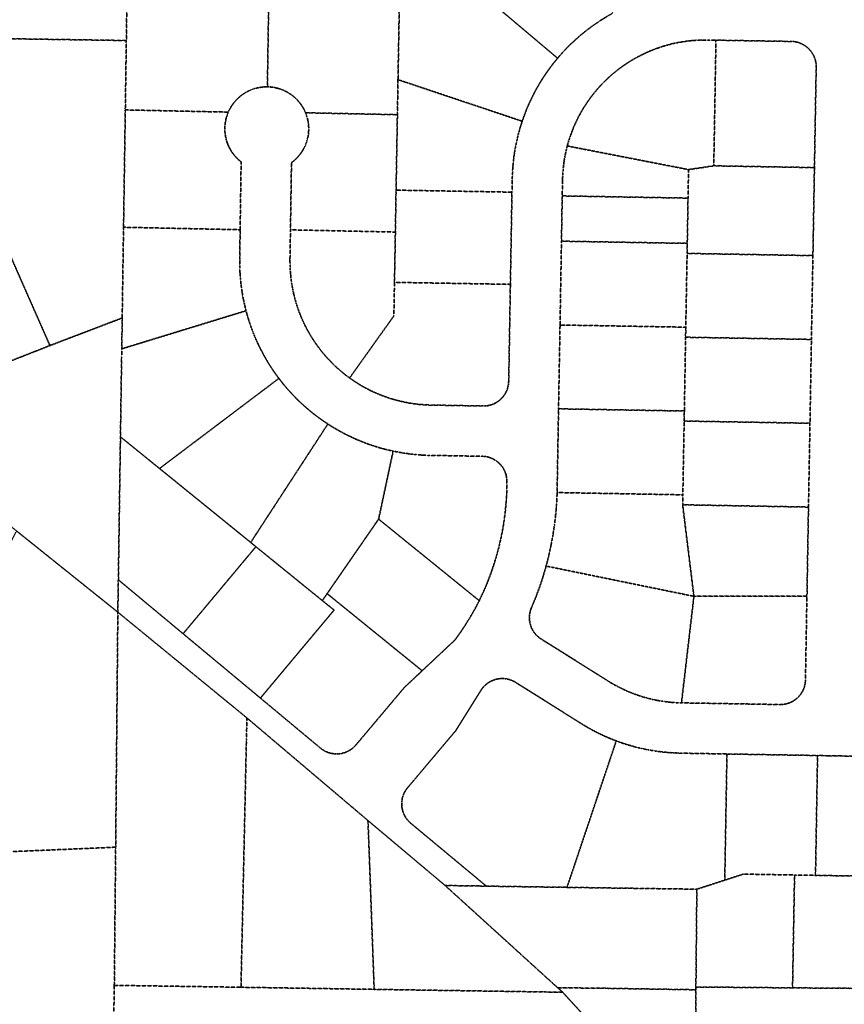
# Model space of a CAD drawing. Header units: feet. Extents: x 0 to 1411532, y 4 to 648360.
# Tile 20 of 69: x 1395326 to 1396309, y 438523 to 439698. Entities that reach past the tile are written whole.
import ezdxf

# ---------------------------------------------------------------- set-up
doc = ezdxf.new("R2010")
doc.units = ezdxf.units.FT
doc.header["$MEASUREMENT"] = 0
doc.linetypes.add('DASHED2', pattern=[0.375, 0.25, -0.125])
doc.layers.add('vanwert_121013_d_joined', color=247, linetype='DASHED2')

msp = doc.modelspace()

# ---------------------------------------------------------------- linework, layer by layer
at = {"layer": 'vanwert_121013_d_joined'}
for points in [[(1395933.5, 439888.7), (1396033.4, 439705.3), (1396026.7, 439701.5), (1396020, 439697.4), (1396013.6, 439693.2), (1396007.2, 439688.7), (1396001.1, 439684), (1395995, 439679.1), (1395989.2, 439673.9), (1395983.5, 439668.6), (1395978, 439663.2), (1395972.7, 439657.5), (1395967.6, 439651.6), (1395780.4, 439809.5), (1395781.7, 439891), (1395913.7, 439889), (1395933.5, 439888.7)], [(1395457.5, 439883.2), (1395454.7, 439761), (1395453.4, 439672.7), (1395257.9, 439675.7), (1395261.6, 439887.4), (1395283.2, 439886.9), (1395370.4, 439885.1), (1395457.5, 439883.2)], [(1395925.4, 439576.4), (1395777.3, 439626), (1395779.6, 439754.2), (1395780.4, 439809.5), (1395967.6, 439651.6), (1395962.6, 439645.5), (1395957.9, 439639.2), (1395953.3, 439632.8), (1395949, 439626.2), (1395944.9, 439619.4), (1395941, 439612.6), (1395937.4, 439605.5), (1395934, 439598.4), (1395930.9, 439591.2), (1395928, 439583.8), (1395925.4, 439576.4)], [(1394649.8, 439685.2), (1394677.3, 439684.8), (1394847.9, 439682.1), (1394847.8, 439677.6), (1395004.4, 439660), (1395047.9, 439652.8), (1395061, 439653.7), (1395117.9, 439677.8), (1395257.9, 439675.7), (1395453.4, 439672.7), (1395452.2, 439589.9), (1395450.1, 439449.9), (1395448.5, 439341.7), (1395362.3, 439308.8), (1395307.6, 439433.2), (1395270.3, 439486.8), (1395225.7, 439530.2), (1395146.8, 439587.7), (1395061.5, 439627.3), (1395003.9, 439644), (1394680.1, 439681.7), (1394649.8, 439685.2)], [(1396275.9, 439641.1), (1396275.9, 439642.1), (1396275.8, 439643.2), (1396275.8, 439644.2), (1396275.7, 439645.2), (1396275.5, 439646.3), (1396275.3, 439647.3), (1396275.1, 439648.3), (1396274.9, 439649.3), (1396274.6, 439650.4), (1396274.2, 439651.3), (1396273.9, 439652.3), (1396273.5, 439653.3), (1396273.1, 439654.3), (1396272.6, 439655.2), (1396272.1, 439656.1), (1396271.6, 439657), (1396271, 439657.9), (1396270.5, 439658.8), (1396269.8, 439659.6), (1396269.2, 439660.5), (1396268.5, 439661.3), (1396267.8, 439662), (1396267.1, 439662.8), (1396266.3, 439663.5), (1396265.6, 439664.2), (1396264.8, 439664.9), (1396263.9, 439665.5), (1396263.1, 439666.2), (1396262.2, 439666.7), (1396261.3, 439667.3), (1396260.4, 439667.8), (1396259.5, 439668.3), (1396258.6, 439668.8), (1396257.6, 439669.2), (1396256.6, 439669.6), (1396255.6, 439669.9), (1396254.7, 439670.3), (1396253.6, 439670.6), (1396252.6, 439670.8), (1396251.6, 439671), (1396250.6, 439671.2), (1396249.5, 439671.4), (1396248.5, 439671.5), (1396247.5, 439671.5), (1396246.4, 439671.6), (1396156.4, 439673.1), (1396146.4, 439673.3), (1396140.5, 439673.3), (1396134.5, 439673.1), (1396128.6, 439672.7), (1396122.7, 439672.1), (1396116.8, 439671.2), (1396110.9, 439670.2), (1396105.1, 439669), (1396099.3, 439667.5), (1396093.6, 439665.9), (1396088, 439664), (1396084.7, 439662.8), (1396082.4, 439662), (1396076.9, 439659.8), (1396071.4, 439657.3), (1396066.1, 439654.7), (1396060.9, 439651.9), (1396055.7, 439649), (1396053.7, 439647.7), (1396050.7, 439645.8), (1396047.6, 439643.7), (1396045.7, 439642.5), (1396044.1, 439641.3), (1396040.9, 439639), (1396037.8, 439636.5), (1396036.3, 439635.3), (1396031.7, 439631.5), (1396027.3, 439627.5), (1396023, 439623.3), (1396018.9, 439619.1), (1396014.9, 439614.6), (1396011.1, 439610.1), (1396007.5, 439605.4), (1396004, 439600.6), (1396000.7, 439595.6), (1395997.5, 439590.6), (1395997, 439589.7), (1395994.6, 439585.4), (1395992.2, 439581), (1395991.8, 439580.2), (1395989.2, 439574.8), (1395986.8, 439569.4), (1395984.6, 439563.8), (1395982.6, 439558.2), (1395980.7, 439552.6), (1395979.1, 439546.9), (1395977.7, 439541.2), (1395976.5, 439535.4), (1395975.5, 439529.7), (1395974.7, 439523.9), (1395974.1, 439518), (1395973.7, 439512.2), (1395973.5, 439506.3), (1395973.1, 439487.3), (1395972.2, 439433.3), (1395970.5, 439333.3), (1395968.7, 439233.3), (1395967, 439133.4), (1395967, 439132.5), (1395966.4, 439119.9), (1395965.4, 439107.6), (1395965.3, 439107.4), (1395963.9, 439094.9), (1395962, 439082.5), (1395959.7, 439070.1), (1395957, 439057.8), (1395953.9, 439045.7), (1395950.2, 439033), (1395946.1, 439020.5), (1395941.5, 439008.2), (1395936.4, 438996), (1395936, 438995.1), (1395935.7, 438994.1), (1395935.4, 438993.1), (1395935.1, 438992.1), (1395934.8, 438991.1), (1395934.6, 438990.1), (1395934.4, 438989.1), (1395934.2, 438988), (1395934.1, 438987), (1395934, 438986), (1395934, 438984.9), (1395934, 438983.9), (1395934, 438982.9), (1395934, 438981.8), (1395934.1, 438980.8), (1395934.3, 438979.8), (1395934.4, 438978.7), (1395934.6, 438977.7), (1395934.9, 438976.7), (1395935.2, 438975.7), (1395935.5, 438974.7), (1395935.8, 438973.7), (1395936.2, 438972.8), (1395936.6, 438971.8), (1395937, 438970.9), (1395937.5, 438969.9), (1395938, 438969), (1395938.5, 438968.1), (1395939.1, 438967.3), (1395939.7, 438966.4), (1395940.3, 438965.6), (1395941, 438964.8), (1395941.7, 438964), (1395941.8, 438963.8), (1395942.4, 438963.2), (1395942.9, 438962.7), (1395943.1, 438962.5), (1395943.9, 438961.8), (1395944.7, 438961.1), (1395945.5, 438960.5), (1395946.3, 438959.8), (1395946.6, 438959.6), (1395947.1, 438959.2), (1395948, 438958.7), (1396026.6, 438909.3), (1396031.6, 438906.2), (1396036.7, 438903.3), (1396041.9, 438900.6), (1396047.1, 438898.1), (1396052.5, 438895.7), (1396058, 438893.5), (1396063.5, 438891.5), (1396069.1, 438889.7), (1396074.7, 438888.1), (1396080.4, 438886.7), (1396086.1, 438885.5), (1396091.9, 438884.5), (1396097.7, 438883.7), (1396103.5, 438883.1), (1396109.4, 438882.7), (1396115.3, 438882.5), (1396232.6, 438880.5), (1396233.6, 438880.5), (1396234.7, 438880.5), (1396235.7, 438880.6), (1396236.8, 438880.7), (1396237.8, 438880.8), (1396238.8, 438881), (1396239.9, 438881.2), (1396240.9, 438881.5), (1396241.9, 438881.8), (1396242.9, 438882.1), (1396243.9, 438882.4), (1396244.8, 438882.8), (1396245.8, 438883.3), (1396246.7, 438883.7), (1396247.7, 438884.2), (1396248.6, 438884.7), (1396249.5, 438885.3), (1396250.3, 438885.9), (1396251.2, 438886.5), (1396252, 438887.1), (1396252.8, 438887.8), (1396253.6, 438888.5), (1396254.3, 438889.2), (1396255.1, 438890), (1396255.8, 438890.8), (1396256.4, 438891.6), (1396257.1, 438892.4), (1396257.7, 438893.2), (1396258.3, 438894.1), (1396258.8, 438895), (1396259.4, 438895.9), (1396259.9, 438896.8), (1396260.3, 438897.8), (1396260.7, 438898.7), (1396261.1, 438899.7), (1396261.5, 438900.7), (1396261.8, 438901.7), (1396262.1, 438902.7), (1396262.4, 438903.7), (1396262.6, 438904.7), (1396262.8, 438905.8), (1396262.9, 438906.8), (1396263, 438907.8), (1396263.1, 438908.9), (1396263.1, 438909.9), (1396264.8, 439008), (1396264.9, 439009.9), (1396266.7, 439116.1), (1396268.5, 439216.1), (1396270.2, 439316.1), (1396272, 439416.1), (1396273.8, 439521.1), (1396275.9, 439641.1)], [(1395979.1, 439546.9), (1395980.7, 439552.6), (1395982.6, 439558.2), (1395984.6, 439563.8), (1395986.8, 439569.4), (1395989.2, 439574.8), (1395991.8, 439580.2), (1395992.2, 439581), (1395994.6, 439585.4), (1395997, 439589.7), (1395997.5, 439590.6), (1396000.7, 439595.6), (1396004, 439600.6), (1396007.5, 439605.4), (1396011.1, 439610.1), (1396014.9, 439614.6), (1396018.9, 439619.1), (1396023, 439623.3), (1396027.3, 439627.5), (1396031.7, 439631.5), (1396036.3, 439635.3), (1396037.8, 439636.5), (1396040.9, 439639), (1396044.1, 439641.3), (1396045.7, 439642.5), (1396047.6, 439643.7), (1396050.7, 439645.8), (1396053.7, 439647.7), (1396055.7, 439649), (1396060.9, 439651.9), (1396066.1, 439654.7), (1396071.4, 439657.3), (1396076.9, 439659.8), (1396082.4, 439662), (1396084.7, 439662.8), (1396088, 439664), (1396093.6, 439665.9), (1396099.3, 439667.5), (1396105.1, 439669), (1396110.9, 439670.2), (1396116.8, 439671.2), (1396122.7, 439672.1), (1396128.6, 439672.7), (1396134.5, 439673.1), (1396140.5, 439673.3), (1396146.4, 439673.3), (1396156.4, 439673.1), (1396153.8, 439523.2), (1396123.7, 439518.7), (1395979.1, 439546.9)], [(1396153.8, 439523.2), (1396156.4, 439673.1), (1396246.4, 439671.6), (1396247.5, 439671.5), (1396248.5, 439671.5), (1396249.5, 439671.4), (1396250.6, 439671.2), (1396251.6, 439671), (1396252.6, 439670.8), (1396253.6, 439670.6), (1396254.7, 439670.3), (1396255.6, 439669.9), (1396256.6, 439669.6), (1396257.6, 439669.2), (1396258.6, 439668.8), (1396259.5, 439668.3), (1396260.4, 439667.8), (1396261.3, 439667.3), (1396262.2, 439666.7), (1396263.1, 439666.2), (1396263.9, 439665.5), (1396264.8, 439664.9), (1396265.6, 439664.2), (1396266.3, 439663.5), (1396267.1, 439662.8), (1396267.8, 439662), (1396268.5, 439661.3), (1396269.2, 439660.5), (1396269.8, 439659.6), (1396270.5, 439658.8), (1396271, 439657.9), (1396271.6, 439657), (1396272.1, 439656.1), (1396272.6, 439655.2), (1396273.1, 439654.3), (1396273.5, 439653.3), (1396273.9, 439652.3), (1396274.2, 439651.3), (1396274.6, 439650.4), (1396274.9, 439649.3), (1396275.1, 439648.3), (1396275.3, 439647.3), (1396275.5, 439646.3), (1396275.7, 439645.2), (1396275.8, 439644.2), (1396275.8, 439643.2), (1396275.9, 439642.1), (1396275.9, 439641.1), (1396273.8, 439521.1), (1396153.8, 439523.2)], [(1395913.2, 439491.8), (1395775, 439494.2), (1395776.6, 439584.2), (1395777.3, 439626), (1395925.4, 439576.4), (1395923, 439568.9), (1395920.9, 439561.4), (1395919.1, 439553.8), (1395917.5, 439546.2), (1395916.1, 439538.5), (1395915.1, 439530.7), (1395914.3, 439523), (1395913.8, 439515.2), (1395913.5, 439507.4), (1395913.2, 439491.8)], [(1395589.1, 439447), (1395450.1, 439449.9), (1395452.2, 439589.9), (1395575, 439587.3), (1395574.3, 439585.7), (1395573.7, 439584), (1395573.2, 439582.4), (1395572.7, 439580.7), (1395572.2, 439579.1), (1395571.9, 439577.4), (1395571.5, 439575.6), (1395571.3, 439573.9), (1395571.1, 439572.2), (1395571, 439570.5), (1395570.9, 439568.7), (1395570.9, 439567), (1395570.9, 439565.3), (1395571, 439563.5), (1395571.2, 439561.8), (1395571.4, 439560.1), (1395571.7, 439558.4), (1395572, 439556.7), (1395572.5, 439555), (1395572.9, 439553.3), (1395573.4, 439551.6), (1395574, 439550), (1395574.6, 439548.4), (1395575.3, 439546.8), (1395576.1, 439545.2), (1395576.9, 439543.7), (1395577.7, 439542.2), (1395578.6, 439540.7), (1395579.6, 439539.2), (1395580.6, 439537.8), (1395581.7, 439536.4), (1395582.8, 439535.1), (1395583.9, 439533.8), (1395585.1, 439532.5), (1395586.3, 439531.3), (1395587.6, 439530.1), (1395588.9, 439529), (1395590.3, 439527.9), (1395589.1, 439447)], [(1395649.1, 439446.8), (1395650.3, 439527), (1395651.6, 439528), (1395653, 439529.1), (1395654.3, 439530.2), (1395655.5, 439531.4), (1395656.7, 439532.6), (1395657.9, 439533.8), (1395659, 439535.1), (1395660.1, 439536.4), (1395661.1, 439537.8), (1395662.1, 439539.2), (1395663.1, 439540.6), (1395664, 439542.1), (1395664.8, 439543.6), (1395665.6, 439545.1), (1395666.3, 439546.6), (1395667, 439548.2), (1395667.6, 439549.8), (1395668.2, 439551.4), (1395668.7, 439553), (1395669.2, 439554.7), (1395669.6, 439556.3), (1395670, 439558), (1395670.3, 439559.7), (1395670.5, 439561.4), (1395670.7, 439563.1), (1395670.8, 439564.8), (1395670.9, 439566.5), (1395670.9, 439568.2), (1395670.8, 439569.9), (1395670.7, 439571.6), (1395670.5, 439573.3), (1395670.3, 439575), (1395670, 439576.7), (1395669.7, 439578.3), (1395669.3, 439580), (1395668.8, 439581.7), (1395668.3, 439583.3), (1395667.7, 439584.9), (1395667.1, 439586.5), (1395776.6, 439584.2), (1395775, 439494.2), (1395774.2, 439444.2), (1395649.1, 439446.8)], [(1395973.1, 439487.3), (1395973.5, 439506.3), (1395973.7, 439512.2), (1395974.1, 439518), (1395974.7, 439523.9), (1395975.5, 439529.7), (1395976.5, 439535.4), (1395977.7, 439541.2), (1395979.1, 439546.9), (1396123.7, 439518.7), (1396123.1, 439484.7), (1395973.1, 439487.3)], [(1394994, 439351.4), (1395014, 439366.8), (1395225.7, 439530.2), (1395270.3, 439486.8), (1395307.6, 439433.2), (1395362.3, 439308.8), (1395176.6, 439235.6), (1395150.9, 439225.5), (1395079.2, 439283), (1395045.8, 439309.8), (1394994, 439351.4)], [(1396153.8, 439523.2), (1396273.8, 439521.1), (1396272, 439416.1), (1396122, 439418.7), (1396122.2, 439430.7), (1396123.1, 439484.7), (1396123.7, 439518.7), (1396153.8, 439523.2)], [(1395913.2, 439491.8), (1395911.3, 439381.8), (1395773.1, 439384.2), (1395774.2, 439444.2), (1395775, 439494.2), (1395913.2, 439491.8)], [(1395972.2, 439433.3), (1395973.1, 439487.3), (1396123.1, 439484.7), (1396122.2, 439430.7), (1395972.2, 439433.3)], [(1395596.1, 439350.3), (1395448, 439304.9), (1395448.5, 439341.7), (1395450.1, 439449.9), (1395589.1, 439447), (1395588.6, 439411.6), (1395588.6, 439403.8), (1395588.9, 439396.1), (1395589.5, 439388.4), (1395590.3, 439380.7), (1395591.4, 439373), (1395592.7, 439365.4), (1395594.3, 439357.9), (1395596.1, 439350.3)], [(1395719.6, 439270.1), (1395714.9, 439273.6), (1395710.4, 439277.3), (1395705.9, 439281.1), (1395701.6, 439285), (1395697.5, 439289.2), (1395693.4, 439293.4), (1395689.6, 439297.8), (1395685.8, 439302.3), (1395682.3, 439307), (1395678.9, 439311.7), (1395675.6, 439316.6), (1395672.6, 439321.6), (1395669.7, 439326.6), (1395666.9, 439331.8), (1395664.4, 439337.1), (1395662, 439342.5), (1395659.8, 439347.9), (1395657.8, 439353.4), (1395656, 439359), (1395654.4, 439364.6), (1395653, 439370.3), (1395651.8, 439376), (1395650.7, 439381.7), (1395649.9, 439387.5), (1395649.3, 439393.4), (1395648.8, 439399.2), (1395648.6, 439405), (1395648.5, 439410.9), (1395649.1, 439446.8), (1395774.2, 439444.2), (1395773.1, 439384.2), (1395772.4, 439344.2), (1395719.6, 439270.1)], [(1395972.2, 439433.3), (1396122.2, 439430.7), (1396122, 439418.7), (1396120.4, 439330.7), (1395970.5, 439333.3), (1395972.2, 439433.3)], [(1396122, 439418.7), (1396272, 439416.1), (1396270.2, 439316.1), (1396120.2, 439318.7), (1396120.4, 439330.7), (1396122, 439418.7)], [(1395911.3, 439381.8), (1395910.5, 439334.4), (1395909.3, 439266.1), (1395909.2, 439265.1), (1395909.2, 439264), (1395909.1, 439263), (1395908.9, 439262), (1395908.7, 439260.9), (1395908.5, 439259.9), (1395908.3, 439258.9), (1395908, 439257.9), (1395907.6, 439256.9), (1395907.3, 439255.9), (1395906.9, 439254.9), (1395906.5, 439254), (1395906, 439253), (1395905.5, 439252.1), (1395905, 439251.2), (1395904.4, 439250.3), (1395903.9, 439249.5), (1395903.2, 439248.6), (1395902.6, 439247.8), (1395901.9, 439247), (1395901.2, 439246.2), (1395900.5, 439245.5), (1395899.7, 439244.7), (1395899, 439244), (1395898.2, 439243.3), (1395897.3, 439242.7), (1395896.5, 439242.1), (1395895.6, 439241.5), (1395894.7, 439240.9), (1395893.8, 439240.4), (1395892.9, 439239.9), (1395892, 439239.5), (1395891, 439239), (1395890, 439238.7), (1395889, 439238.3), (1395888.1, 439238), (1395887, 439237.7), (1395886, 439237.4), (1395885, 439237.2), (1395884, 439237), (1395882.9, 439236.9), (1395881.9, 439236.8), (1395880.9, 439236.7), (1395879.8, 439236.7), (1395878.8, 439236.7), (1395815, 439237.8), (1395809, 439238.1), (1395803, 439238.5), (1395797, 439239.2), (1395791.1, 439240.1), (1395785.2, 439241.3), (1395779.3, 439242.6), (1395773.5, 439244.1), (1395767.7, 439245.8), (1395762.1, 439247.8), (1395756.4, 439249.9), (1395750.9, 439252.2), (1395745.4, 439254.7), (1395740.1, 439257.4), (1395734.8, 439260.3), (1395729.6, 439263.4), (1395724.6, 439266.7), (1395719.6, 439270.1), (1395772.4, 439344.2), (1395773.1, 439384.2), (1395911.3, 439381.8)], [(1395635.3, 439269.6), (1395493, 439162.1), (1395446.4, 439199.9), (1395447.8, 439294.9), (1395448, 439304.9), (1395596.1, 439350.3), (1395597.4, 439345.7), (1395598.7, 439341.2), (1395601.2, 439333.5), (1395604, 439325.9), (1395607, 439318.4), (1395610.3, 439311), (1395613.9, 439303.8), (1395617.7, 439296.7), (1395621.7, 439289.7), (1395626, 439282.8), (1395630.5, 439276.1), (1395635.3, 439269.6)], [(1395443.7, 439019.2), (1395443.3, 438990.7), (1395322.5, 439087.6), (1395150.9, 439225.5), (1395176.6, 439235.6), (1395362.3, 439308.8), (1395448.5, 439341.7), (1395448, 439304.9), (1395447.8, 439294.9), (1395446.4, 439199.9), (1395443.9, 439029.3), (1395443.7, 439019.2)], [(1395968.7, 439233.3), (1395970.5, 439333.3), (1396120.4, 439330.7), (1396120.2, 439318.7), (1396118.7, 439230.7), (1395968.7, 439233.3)], [(1396118.5, 439218.7), (1396118.7, 439230.7), (1396120.2, 439318.7), (1396270.2, 439316.1), (1396268.5, 439216.1), (1396118.5, 439218.7)], [(1395693.7, 439215.2), (1395601.7, 439073.9), (1395493, 439162.1), (1395635.3, 439269.6), (1395640.2, 439263.3), (1395645.4, 439257.1), (1395650.8, 439251.2), (1395656.3, 439245.4), (1395662.1, 439239.8), (1395668.1, 439234.5), (1395674.2, 439229.3), (1395680.5, 439224.4), (1395687, 439219.7), (1395693.7, 439215.2)], [(1395967, 439133.4), (1395968.7, 439233.3), (1396118.7, 439230.7), (1396118.5, 439218.7), (1396116.9, 439130.7), (1395967, 439133.4)], [(1396116.7, 439118.8), (1396116.9, 439130.7), (1396118.5, 439218.7), (1396268.5, 439216.1), (1396266.7, 439116.1), (1396116.7, 439118.8)], [(1395754.2, 439101.7), (1395692.8, 439012.8), (1395687.1, 439004.5), (1395607.9, 439068.8), (1395601.7, 439073.9), (1395693.7, 439215.2), (1395700.2, 439211.1), (1395706.9, 439207.2), (1395713.7, 439203.5), (1395720.6, 439200.1), (1395727.6, 439196.9), (1395734.7, 439194), (1395741.9, 439191.2), (1395749.2, 439188.8), (1395756.6, 439186.5), (1395764, 439184.5), (1395771.5, 439182.8), (1395754.2, 439101.7)], [(1395607.9, 439068.8), (1395521.1, 438965), (1395443.9, 439029.3), (1395446.4, 439199.9), (1395493, 439162.1), (1395601.7, 439073.9), (1395607.9, 439068.8)], [(1395771.5, 439182.8), (1395778.4, 439181.5), (1395785.4, 439180.3), (1395792.3, 439179.4), (1395799.3, 439178.6), (1395806.3, 439178.1), (1395813.3, 439177.8), (1395877.7, 439176.7), (1395878.8, 439176.6), (1395879.8, 439176.6), (1395880.8, 439176.5), (1395881.9, 439176.3), (1395882.9, 439176.1), (1395883.9, 439175.9), (1395885, 439175.7), (1395886, 439175.4), (1395887, 439175), (1395887.9, 439174.7), (1395888.9, 439174.3), (1395889.9, 439173.9), (1395890.8, 439173.4), (1395891.7, 439172.9), (1395892.6, 439172.4), (1395893.5, 439171.8), (1395894.4, 439171.3), (1395895.2, 439170.6), (1395896.1, 439170), (1395896.9, 439169.3), (1395897.6, 439168.6), (1395898.4, 439167.9), (1395899.1, 439167.1), (1395899.8, 439166.4), (1395900.5, 439165.6), (1395901.1, 439164.7), (1395901.8, 439163.9), (1395902.3, 439163), (1395902.9, 439162.1), (1395903.4, 439161.2), (1395903.9, 439160.3), (1395904.4, 439159.4), (1395904.8, 439158.4), (1395905.2, 439157.4), (1395905.6, 439156.4), (1395905.9, 439155.5), (1395906.2, 439154.4), (1395906.4, 439153.4), (1395906.6, 439152.4), (1395906.8, 439151.4), (1395907, 439150.3), (1395907.1, 439149.3), (1395907.1, 439148.3), (1395907.2, 439147.2), (1395907.2, 439146.2), (1395907, 439133.9), (1395906.3, 439122.7), (1395905.3, 439111.5), (1395903.9, 439100.4), (1395902.1, 439089.3), (1395899.9, 439078.3), (1395897.4, 439067.4), (1395894.4, 439056.6), (1395891.1, 439045.9), (1395887.4, 439035.3), (1395883.4, 439024.8), (1395878.9, 439014.5), (1395874.2, 439004.4), (1395754.2, 439101.7), (1395771.5, 439182.8)], [(1395967, 439133.4), (1396116.9, 439130.7), (1396116.7, 439118.8), (1396130.1, 439009.6), (1395953.9, 439045.7), (1395957, 439057.8), (1395959.7, 439070.1), (1395962, 439082.5), (1395963.9, 439094.9), (1395965.3, 439107.4), (1395965.4, 439107.6), (1395966.4, 439119.9), (1395967, 439132.5), (1395967, 439133.4)], [(1396266.7, 439116.1), (1396264.9, 439009.9), (1396130.1, 439009.6), (1396116.7, 439118.8), (1396266.7, 439116.1)], [(1395874.2, 439004.4), (1395869.1, 438994.6), (1395863.6, 438985.1), (1395857.8, 438975.7), (1395851.7, 438966.6), (1395845.3, 438957.6), (1395806.1, 438920.8), (1395692.8, 439012.8), (1395754.2, 439101.7), (1395874.2, 439004.4)], [(1395302.6, 438704.4), (1395281.5, 438703.6), (1395288.9, 438759.1), (1395255.9, 438911.5), (1395270.8, 438968.8), (1395281.1, 439005.8), (1395322.5, 439087.6), (1395443.3, 438990.7), (1395443.1, 438967.5), (1395440.7, 438710.3), (1395302.6, 438704.4)], [(1395607.9, 439068.8), (1395687.1, 439004.5), (1395701.1, 438993.2), (1395613.3, 438888.2), (1395521.1, 438965), (1395607.9, 439068.8)], [(1396115.3, 438882.5), (1396109.4, 438882.7), (1396103.5, 438883.1), (1396097.7, 438883.7), (1396091.9, 438884.5), (1396086.1, 438885.5), (1396080.4, 438886.7), (1396074.7, 438888.1), (1396069.1, 438889.7), (1396063.5, 438891.5), (1396058, 438893.5), (1396052.5, 438895.7), (1396047.1, 438898.1), (1396041.9, 438900.6), (1396036.7, 438903.3), (1396031.6, 438906.2), (1396026.6, 438909.3), (1395948, 438958.7), (1395947.1, 438959.2), (1395946.6, 438959.6), (1395946.3, 438959.8), (1395945.5, 438960.5), (1395944.7, 438961.1), (1395943.9, 438961.8), (1395943.1, 438962.5), (1395942.9, 438962.7), (1395942.4, 438963.2), (1395941.8, 438963.8), (1395941.7, 438964), (1395941, 438964.8), (1395940.3, 438965.6), (1395939.7, 438966.4), (1395939.1, 438967.3), (1395938.5, 438968.1), (1395938, 438969), (1395937.5, 438969.9), (1395937, 438970.9), (1395936.6, 438971.8), (1395936.2, 438972.8), (1395935.8, 438973.7), (1395935.5, 438974.7), (1395935.2, 438975.7), (1395934.9, 438976.7), (1395934.6, 438977.7), (1395934.4, 438978.7), (1395934.3, 438979.8), (1395934.1, 438980.8), (1395934, 438981.8), (1395934, 438982.9), (1395934, 438983.9), (1395934, 438984.9), (1395934, 438986), (1395934.1, 438987), (1395934.2, 438988), (1395934.4, 438989.1), (1395934.6, 438990.1), (1395934.8, 438991.1), (1395935.1, 438992.1), (1395935.4, 438993.1), (1395935.7, 438994.1), (1395936, 438995.1), (1395936.4, 438996), (1395941.5, 439008.2), (1395946.1, 439020.5), (1395950.2, 439033), (1395953.9, 439045.7), (1396130.1, 439009.6), (1396115.3, 438882.5)], [(1395692.8, 439012.8), (1395806.1, 438920.8), (1395798.8, 438913.9), (1395785, 438901), (1395727.1, 438832.2), (1395726.4, 438831.4), (1395725.7, 438830.7), (1395724.9, 438829.9), (1395724.2, 438829.2), (1395723.4, 438828.6), (1395722.6, 438827.9), (1395721.7, 438827.3), (1395720.9, 438826.7), (1395720, 438826.1), (1395719.1, 438825.6), (1395718.2, 438825.1), (1395717.2, 438824.6), (1395716.3, 438824.2), (1395715.3, 438823.7), (1395714.4, 438823.4), (1395713.4, 438823), (1395712.4, 438822.7), (1395711.4, 438822.5), (1395710.4, 438822.2), (1395709.3, 438822), (1395708.3, 438821.9), (1395707.3, 438821.7), (1395706.2, 438821.6), (1395705.2, 438821.6), (1395704.1, 438821.6), (1395703.1, 438821.6), (1395702.1, 438821.6), (1395701, 438821.7), (1395700, 438821.9), (1395699, 438822), (1395697.9, 438822.2), (1395696.9, 438822.4), (1395695.9, 438822.7), (1395694.9, 438823), (1395693.9, 438823.4), (1395693, 438823.7), (1395692, 438824.1), (1395691, 438824.6), (1395690.1, 438825), (1395689.2, 438825.5), (1395688.3, 438826.1), (1395687.4, 438826.6), (1395686.6, 438827.2), (1395685.7, 438827.9), (1395684.9, 438828.5), (1395613.3, 438888.2), (1395701.1, 438993.2), (1395687.1, 439004.5), (1395692.8, 439012.8)], [(1396115.3, 438882.5), (1396130.1, 439009.6), (1396264.9, 439009.9), (1396264.8, 439008), (1396263.1, 438909.9), (1396263.1, 438908.9), (1396263, 438907.8), (1396262.9, 438906.8), (1396262.8, 438905.8), (1396262.6, 438904.7), (1396262.4, 438903.7), (1396262.1, 438902.7), (1396261.8, 438901.7), (1396261.5, 438900.7), (1396261.1, 438899.7), (1396260.7, 438898.7), (1396260.3, 438897.8), (1396259.9, 438896.8), (1396259.4, 438895.9), (1396258.8, 438895), (1396258.3, 438894.1), (1396257.7, 438893.2), (1396257.1, 438892.4), (1396256.4, 438891.6), (1396255.8, 438890.8), (1396255.1, 438890), (1396254.3, 438889.2), (1396253.6, 438888.5), (1396252.8, 438887.8), (1396252, 438887.1), (1396251.2, 438886.5), (1396250.3, 438885.9), (1396249.5, 438885.3), (1396248.6, 438884.7), (1396247.7, 438884.2), (1396246.7, 438883.7), (1396245.8, 438883.3), (1396244.8, 438882.8), (1396243.9, 438882.4), (1396242.9, 438882.1), (1396241.9, 438881.8), (1396240.9, 438881.5), (1396239.9, 438881.2), (1396238.8, 438881), (1396237.8, 438880.8), (1396236.8, 438880.7), (1396235.7, 438880.6), (1396234.7, 438880.5), (1396233.6, 438880.5), (1396232.6, 438880.5), (1396115.3, 438882.5)], [(1395443.1, 438967.5), (1395443.3, 438990.7), (1395597.2, 438864.5), (1395596.6, 438838.8), (1395590.1, 438543.2), (1395439.1, 438545.5), (1395440.7, 438710.3), (1395443.1, 438967.5)], [(1395917.6, 438906.9), (1395994.2, 438858.8), (1395996.5, 438857.3), (1396003.1, 438853.4), (1396009.7, 438849.7), (1396016.5, 438846.2), (1396023.4, 438842.9), (1396030.4, 438839.9), (1396037.5, 438837.1), (1395978.8, 438662.4), (1395897.8, 438663.6), (1395882.7, 438663.8), (1395792.5, 438738.9), (1395791.7, 438739.6), (1395791, 438740.3), (1395790.2, 438741), (1395789.5, 438741.8), (1395788.9, 438742.5), (1395788.2, 438743.3), (1395787.6, 438744.2), (1395787, 438745), (1395786.4, 438745.8), (1395785.9, 438746.7), (1395785.4, 438747.6), (1395784.9, 438748.5), (1395784.4, 438749.5), (1395784, 438750.4), (1395783.7, 438751.4), (1395783.3, 438752.3), (1395783, 438753.3), (1395782.7, 438754.3), (1395782.5, 438755.3), (1395782.3, 438756.3), (1395782.1, 438757.3), (1395781.9, 438758.3), (1395781.8, 438759.4), (1395781.7, 438760.4), (1395781.7, 438761.4), (1395781.7, 438762.4), (1395781.7, 438763.5), (1395781.8, 438764.5), (1395781.9, 438765.5), (1395782.1, 438766.5), (1395782.2, 438767.5), (1395782.4, 438768.6), (1395782.7, 438769.6), (1395783, 438770.5), (1395783.3, 438771.5), (1395783.6, 438772.5), (1395784, 438773.4), (1395784.4, 438774.4), (1395784.8, 438775.3), (1395785.3, 438776.2), (1395785.8, 438777.1), (1395786.3, 438778), (1395786.9, 438778.9), (1395787.5, 438779.7), (1395788.1, 438780.5), (1395788.8, 438781.3), (1395846.2, 438849.4), (1395876.2, 438897.4), (1395876.7, 438898.3), (1395877.3, 438899.1), (1395878, 438900), (1395878.6, 438900.8), (1395879.3, 438901.6), (1395880, 438902.4), (1395880.8, 438903.1), (1395881.5, 438903.8), (1395882.3, 438904.5), (1395883.2, 438905.2), (1395884, 438905.8), (1395884.9, 438906.4), (1395885.7, 438907), (1395886.6, 438907.5), (1395887.5, 438908), (1395888.5, 438908.5), (1395889.4, 438908.9), (1395890.4, 438909.3), (1395891.4, 438909.7), (1395892.4, 438910.1), (1395893.4, 438910.4), (1395894.4, 438910.6), (1395895.4, 438910.9), (1395896.4, 438911.1), (1395897.5, 438911.2), (1395898.5, 438911.4), (1395899.6, 438911.5), (1395900.6, 438911.5), (1395901.7, 438911.5), (1395902.7, 438911.5), (1395903.8, 438911.4), (1395904.8, 438911.4), (1395905.8, 438911.2), (1395906.9, 438911.1), (1395907.9, 438910.9), (1395908.9, 438910.6), (1395909.9, 438910.3), (1395910.9, 438910), (1395911.9, 438909.7), (1395912.9, 438909.3), (1395913.9, 438908.9), (1395914.8, 438908.5), (1395915.8, 438908), (1395916.7, 438907.5), (1395917.6, 438906.9)], [(1395596.6, 438838.8), (1395597.2, 438864.5), (1395741.5, 438742.1), (1395742.5, 438716.6), (1395748.9, 438540.7), (1395590.1, 438543.2), (1395596.6, 438838.8)], [(1396169.5, 438821.5), (1396166.9, 438671), (1396133.6, 438660.2), (1396059.8, 438661.2), (1395978.8, 438662.4), (1396037.5, 438837.1), (1396045.1, 438834.4), (1396052.8, 438832), (1396060.5, 438829.8), (1396068.4, 438827.9), (1396076.3, 438826.3), (1396084.3, 438825), (1396091.7, 438824), (1396099.2, 438823.3), (1396106.7, 438822.8), (1396114.2, 438822.5), (1396169.5, 438821.5)], [(1396277.5, 438819.7), (1396275.1, 438676.7), (1396250.1, 438677.1), (1396189.1, 438678.2), (1396166.9, 438671), (1396169.5, 438821.5), (1396277.5, 438819.7)], [(1396383.5, 438817.8), (1396381, 438674.8), (1396367.1, 438675.1), (1396275.1, 438676.7), (1396277.5, 438819.7), (1396291.5, 438819.4), (1396383.5, 438817.8)], [(1395748.9, 438540.7), (1395742.5, 438716.6), (1395741.5, 438742.1), (1395833.5, 438664.6), (1395967.7, 438542.6), (1395973.6, 438537.3), (1395951.7, 438537.6), (1395748.9, 438540.7)], [(1395439.1, 438545.5), (1395438.4, 438505.5), (1395075.6, 438513.3), (1395084.4, 438543.6), (1395104.2, 438543.4), (1395103.8, 438553.1), (1395098.1, 438697.7), (1395223.6, 438701.7), (1395281.5, 438703.6), (1395302.6, 438704.4), (1395440.7, 438710.3), (1395439.1, 438545.5)], [(1396247.7, 438542.5), (1396132.5, 438543.5), (1396133.6, 438660.2), (1396166.9, 438671), (1396189.1, 438678.2), (1396250.1, 438677.1), (1396247.7, 438542.5)], [(1396247.7, 438542.5), (1396250.1, 438677.1), (1396275.1, 438676.7), (1396367.1, 438675.1), (1396364.7, 438541.5), (1396247.7, 438542.5)], [(1395882.7, 438663.8), (1395897.8, 438663.6), (1395978.8, 438662.4), (1396059.8, 438661.2), (1396133.6, 438660.2), (1396132.5, 438543.5), (1396132.5, 438540.2), (1396017, 438542.1), (1395967.7, 438542.6), (1395833.5, 438664.6), (1395875.1, 438664), (1395882.7, 438663.8)], [(1396132.5, 438540.2), (1396132.2, 438505.6), (1396295.7, 438504), (1396295.3, 438462.9), (1396075.3, 438463), (1396041.5, 438463.1), (1395973.6, 438537.3), (1395967.7, 438542.6), (1396017, 438542.1), (1396132.5, 438540.2)]]:
    msp.add_lwpolyline(points, close=True, dxfattribs=at)
for points in [[(1395623.7, 439757.4), (1395621.6, 439617.4), (1395619.9, 439617.4), (1395618.2, 439617.4), (1395616.4, 439617.3), (1395614.7, 439617.1), (1395613, 439616.8), (1395611.3, 439616.5), (1395609.6, 439616.2), (1395607.9, 439615.7), (1395606.2, 439615.3), (1395604.6, 439614.7), (1395603, 439614.1), (1395601.4, 439613.5), (1395599.8, 439612.8), (1395598.2, 439612), (1395596.7, 439611.2), (1395595.2, 439610.4), (1395593.7, 439609.4), (1395592.3, 439608.5), (1395590.9, 439607.5), (1395589.5, 439606.4), (1395588.2, 439605.3), (1395586.9, 439604.1), (1395585.6, 439602.9), (1395584.4, 439601.7), (1395583.3, 439600.4), (1395582.2, 439599.1), (1395581.1, 439597.7), (1395580.1, 439596.3), (1395579.1, 439594.9), (1395578.2, 439593.4), (1395577.3, 439591.9), (1395576.5, 439590.4), (1395575.7, 439588.9), (1395575, 439587.3), (1395575, 439587.3), (1395452.2, 439589.9), (1395453.4, 439672.7), (1395454.7, 439761)], [(1395779.6, 439754.2), (1395777.3, 439626), (1395776.6, 439584.2), (1395667.1, 439586.5), (1395666.4, 439588.1), (1395665.7, 439589.6), (1395664.9, 439591.1), (1395664.1, 439592.6), (1395663.2, 439594.1), (1395662.2, 439595.5), (1395661.3, 439596.9), (1395660.2, 439598.3), (1395659.1, 439599.6), (1395658, 439600.9), (1395656.9, 439602.2), (1395655.6, 439603.4), (1395654.4, 439604.6), (1395653.1, 439605.7), (1395651.8, 439606.8), (1395650.4, 439607.8), (1395649, 439608.8), (1395647.6, 439609.7), (1395646.1, 439610.6), (1395644.6, 439611.5), (1395643.1, 439612.2), (1395641.5, 439613), (1395640, 439613.7), (1395638.4, 439614.3), (1395636.8, 439614.9), (1395635.1, 439615.4), (1395633.5, 439615.8), (1395631.8, 439616.2), (1395630.1, 439616.6), (1395628.4, 439616.9), (1395626.7, 439617.1), (1395625, 439617.3), (1395623.3, 439617.4), (1395621.6, 439617.4), (1395621.6, 439617.4), (1395623.7, 439757.4)], [(1396383.5, 438817.8), (1396291.5, 438819.4), (1396277.5, 438819.7), (1396169.5, 438821.5), (1396114.2, 438822.5), (1396106.7, 438822.8), (1396099.2, 438823.3), (1396091.7, 438824), (1396084.3, 438825), (1396076.3, 438826.3), (1396068.4, 438827.9), (1396060.5, 438829.8), (1396052.8, 438832), (1396045.1, 438834.4), (1396037.5, 438837.1), (1396030.4, 438839.9), (1396023.4, 438842.9), (1396016.5, 438846.2), (1396009.7, 438849.7), (1396003.1, 438853.4), (1395996.5, 438857.3), (1395994.2, 438858.8), (1395917.6, 438906.9), (1395916.7, 438907.5), (1395915.8, 438908), (1395914.8, 438908.5), (1395913.9, 438908.9), (1395912.9, 438909.3), (1395911.9, 438909.7), (1395910.9, 438910), (1395909.9, 438910.3), (1395908.9, 438910.6), (1395907.9, 438910.9), (1395906.9, 438911.1), (1395905.8, 438911.2), (1395904.8, 438911.4), (1395903.8, 438911.4), (1395902.7, 438911.5), (1395901.7, 438911.5), (1395900.6, 438911.5), (1395899.6, 438911.5), (1395898.5, 438911.4), (1395897.5, 438911.2), (1395896.4, 438911.1), (1395895.4, 438910.9), (1395894.4, 438910.6), (1395893.4, 438910.4), (1395892.4, 438910.1), (1395891.4, 438909.7), (1395890.4, 438909.3), (1395889.4, 438908.9), (1395888.5, 438908.5), (1395887.5, 438908), (1395886.6, 438907.5), (1395885.7, 438907), (1395884.9, 438906.4), (1395884, 438905.8), (1395883.2, 438905.2), (1395882.3, 438904.5), (1395881.5, 438903.8), (1395880.8, 438903.1), (1395880, 438902.4), (1395879.3, 438901.6), (1395878.6, 438900.8), (1395878, 438900), (1395877.3, 438899.1), (1395876.7, 438898.3), (1395876.2, 438897.4), (1395846.2, 438849.4), (1395788.8, 438781.3), (1395788.1, 438780.5), (1395787.5, 438779.7), (1395786.9, 438778.9), (1395786.3, 438778), (1395785.8, 438777.1), (1395785.3, 438776.2), (1395784.8, 438775.3), (1395784.4, 438774.4), (1395784, 438773.4), (1395783.6, 438772.5), (1395783.3, 438771.5), (1395783, 438770.5), (1395782.7, 438769.6), (1395782.4, 438768.6), (1395782.2, 438767.5), (1395782.1, 438766.5), (1395781.9, 438765.5), (1395781.8, 438764.5), (1395781.7, 438763.5), (1395781.7, 438762.4), (1395781.7, 438761.4), (1395781.7, 438760.4), (1395781.8, 438759.4), (1395781.9, 438758.3), (1395782.1, 438757.3), (1395782.3, 438756.3), (1395782.5, 438755.3), (1395782.7, 438754.3), (1395783, 438753.3), (1395783.3, 438752.3), (1395783.7, 438751.4), (1395784, 438750.4), (1395784.4, 438749.5), (1395784.9, 438748.5), (1395785.4, 438747.6), (1395785.9, 438746.7), (1395786.4, 438745.8), (1395787, 438745), (1395787.6, 438744.2), (1395788.2, 438743.3), (1395788.9, 438742.5), (1395789.5, 438741.8), (1395790.2, 438741), (1395791, 438740.3), (1395791.7, 438739.6), (1395792.5, 438738.9), (1395882.7, 438663.8), (1395875.1, 438664), (1395833.5, 438664.6), (1395741.5, 438742.1), (1395597.2, 438864.5), (1395443.3, 438990.7), (1395443.7, 439019.2), (1395443.9, 439029.3), (1395521.1, 438965), (1395613.3, 438888.2), (1395684.9, 438828.5), (1395685.7, 438827.9), (1395686.6, 438827.2), (1395687.4, 438826.6), (1395688.3, 438826.1), (1395689.2, 438825.5), (1395690.1, 438825), (1395691, 438824.6), (1395692, 438824.1), (1395693, 438823.7), (1395693.9, 438823.4), (1395694.9, 438823), (1395695.9, 438822.7), (1395696.9, 438822.4), (1395697.9, 438822.2), (1395699, 438822), (1395700, 438821.9), (1395701, 438821.7), (1395702.1, 438821.6), (1395703.1, 438821.6), (1395704.1, 438821.6), (1395705.2, 438821.6), (1395706.2, 438821.6), (1395707.3, 438821.7), (1395708.3, 438821.9), (1395709.3, 438822), (1395710.4, 438822.2), (1395711.4, 438822.5), (1395712.4, 438822.7), (1395713.4, 438823), (1395714.4, 438823.4), (1395715.3, 438823.7), (1395716.3, 438824.2), (1395717.2, 438824.6), (1395718.2, 438825.1), (1395719.1, 438825.6), (1395720, 438826.1), (1395720.9, 438826.7), (1395721.7, 438827.3), (1395722.6, 438827.9), (1395723.4, 438828.6), (1395724.2, 438829.2), (1395724.9, 438829.9), (1395725.7, 438830.7), (1395726.4, 438831.4), (1395727.1, 438832.2), (1395785, 438901), (1395798.8, 438913.9), (1395806.1, 438920.8), (1395845.3, 438957.6), (1395851.7, 438966.6), (1395857.8, 438975.7), (1395863.6, 438985.1), (1395869.1, 438994.6), (1395874.2, 439004.4), (1395878.9, 439014.5), (1395883.4, 439024.8), (1395887.4, 439035.3), (1395891.1, 439045.9), (1395894.4, 439056.6), (1395897.4, 439067.4), (1395899.9, 439078.3), (1395902.1, 439089.3), (1395903.9, 439100.4), (1395905.3, 439111.5), (1395906.3, 439122.7), (1395907, 439133.9), (1395907.2, 439146.2), (1395907.2, 439147.2), (1395907.1, 439148.3), (1395907.1, 439149.3), (1395907, 439150.3), (1395906.8, 439151.4), (1395906.6, 439152.4), (1395906.4, 439153.4), (1395906.2, 439154.4), (1395905.9, 439155.5), (1395905.6, 439156.4), (1395905.2, 439157.4), (1395904.8, 439158.4), (1395904.4, 439159.4), (1395903.9, 439160.3), (1395903.4, 439161.2), (1395902.9, 439162.1), (1395902.3, 439163), (1395901.8, 439163.9), (1395901.1, 439164.7), (1395900.5, 439165.6), (1395899.8, 439166.4), (1395899.1, 439167.1), (1395898.4, 439167.9), (1395897.6, 439168.6), (1395896.9, 439169.3), (1395896.1, 439170), (1395895.2, 439170.6), (1395894.4, 439171.3), (1395893.5, 439171.8), (1395892.6, 439172.4), (1395891.7, 439172.9), (1395890.8, 439173.4), (1395889.9, 439173.9), (1395888.9, 439174.3), (1395887.9, 439174.7), (1395887, 439175), (1395886, 439175.4), (1395885, 439175.7), (1395883.9, 439175.9), (1395882.9, 439176.1), (1395881.9, 439176.3), (1395880.8, 439176.5), (1395879.8, 439176.6), (1395878.8, 439176.6), (1395877.7, 439176.7), (1395813.3, 439177.8), (1395806.3, 439178.1), (1395799.3, 439178.6), (1395792.3, 439179.4), (1395785.4, 439180.3), (1395778.4, 439181.5), (1395771.5, 439182.8), (1395764, 439184.5), (1395756.6, 439186.5), (1395749.2, 439188.8), (1395741.9, 439191.2), (1395734.7, 439194), (1395727.6, 439196.9), (1395720.6, 439200.1), (1395713.7, 439203.5), (1395706.9, 439207.2), (1395700.2, 439211.1), (1395693.7, 439215.2), (1395687, 439219.7), (1395680.5, 439224.4), (1395674.2, 439229.3), (1395668.1, 439234.5), (1395662.1, 439239.8), (1395656.3, 439245.4), (1395650.8, 439251.2), (1395645.4, 439257.1), (1395640.2, 439263.3), (1395635.3, 439269.6), (1395630.5, 439276.1), (1395626, 439282.8), (1395621.7, 439289.7), (1395617.7, 439296.7), (1395613.9, 439303.8), (1395610.3, 439311), (1395607, 439318.4), (1395604, 439325.9), (1395601.2, 439333.5), (1395598.7, 439341.2), (1395597.4, 439345.7), (1395596.1, 439350.3), (1395594.3, 439357.9), (1395592.7, 439365.4), (1395591.4, 439373), (1395590.3, 439380.7), (1395589.5, 439388.4), (1395588.9, 439396.1), (1395588.6, 439403.8), (1395588.6, 439411.6), (1395589.1, 439447), (1395590.3, 439527.9), (1395588.9, 439529), (1395587.6, 439530.1), (1395586.3, 439531.3), (1395585.1, 439532.5), (1395583.9, 439533.8), (1395582.8, 439535.1), (1395581.7, 439536.4), (1395580.6, 439537.8), (1395579.6, 439539.2), (1395578.6, 439540.7), (1395577.7, 439542.2), (1395576.9, 439543.7), (1395576.1, 439545.2), (1395575.3, 439546.8), (1395574.6, 439548.4), (1395574, 439550), (1395573.4, 439551.6), (1395572.9, 439553.3), (1395572.5, 439555), (1395572, 439556.7), (1395571.7, 439558.4), (1395571.4, 439560.1), (1395571.2, 439561.8), (1395571, 439563.5), (1395570.9, 439565.3), (1395570.9, 439567), (1395570.9, 439568.7), (1395571, 439570.5), (1395571.1, 439572.2), (1395571.3, 439573.9), (1395571.5, 439575.6), (1395571.9, 439577.4), (1395572.2, 439579.1), (1395572.7, 439580.7), (1395573.2, 439582.4), (1395573.7, 439584), (1395574.3, 439585.7), (1395575, 439587.3), (1395575.7, 439588.9), (1395576.5, 439590.4), (1395577.3, 439591.9), (1395578.2, 439593.4), (1395579.1, 439594.9), (1395580.1, 439596.3), (1395581.1, 439597.7), (1395582.2, 439599.1), (1395583.3, 439600.4), (1395584.4, 439601.7), (1395585.6, 439602.9), (1395586.9, 439604.1), (1395588.2, 439605.3), (1395589.5, 439606.4), (1395590.9, 439607.5), (1395592.3, 439608.5), (1395593.7, 439609.4), (1395595.2, 439610.4), (1395596.7, 439611.2), (1395598.2, 439612), (1395599.8, 439612.8), (1395601.4, 439613.5), (1395603, 439614.1), (1395604.6, 439614.7), (1395606.2, 439615.3), (1395607.9, 439615.7), (1395609.6, 439616.2), (1395611.3, 439616.5), (1395613, 439616.8), (1395614.7, 439617.1), (1395616.4, 439617.3), (1395618.2, 439617.4), (1395619.9, 439617.4), (1395621.6, 439617.4), (1395623.3, 439617.4), (1395625, 439617.3), (1395626.7, 439617.1), (1395628.4, 439616.9), (1395630.1, 439616.6), (1395631.8, 439616.2), (1395633.5, 439615.8), (1395635.1, 439615.4), (1395636.8, 439614.9), (1395638.4, 439614.3), (1395640, 439613.7), (1395641.5, 439613), (1395643.1, 439612.2), (1395644.6, 439611.5), (1395646.1, 439610.6), (1395647.6, 439609.7), (1395649, 439608.8), (1395650.4, 439607.8), (1395651.8, 439606.8), (1395653.1, 439605.7), (1395654.4, 439604.6), (1395655.6, 439603.4), (1395656.9, 439602.2), (1395658, 439600.9), (1395659.1, 439599.6), (1395660.2, 439598.3), (1395661.3, 439596.9), (1395662.2, 439595.5), (1395663.2, 439594.1), (1395664.1, 439592.6), (1395664.9, 439591.1), (1395665.7, 439589.6), (1395666.4, 439588.1), (1395667.1, 439586.5), (1395667.7, 439584.9), (1395668.3, 439583.3), (1395668.8, 439581.7), (1395669.3, 439580), (1395669.7, 439578.3), (1395670, 439576.7), (1395670.3, 439575), (1395670.5, 439573.3), (1395670.7, 439571.6), (1395670.8, 439569.9), (1395670.9, 439568.2), (1395670.9, 439566.5), (1395670.8, 439564.8), (1395670.7, 439563.1), (1395670.5, 439561.4), (1395670.3, 439559.7), (1395670, 439558), (1395669.6, 439556.3), (1395669.2, 439554.7), (1395668.7, 439553), (1395668.2, 439551.4), (1395667.6, 439549.8), (1395667, 439548.2), (1395666.3, 439546.6), (1395665.6, 439545.1), (1395664.8, 439543.6), (1395664, 439542.1), (1395663.1, 439540.6), (1395662.1, 439539.2), (1395661.1, 439537.8), (1395660.1, 439536.4), (1395659, 439535.1), (1395657.9, 439533.8), (1395656.7, 439532.6), (1395655.5, 439531.4), (1395654.3, 439530.2), (1395653, 439529.1), (1395651.6, 439528), (1395650.3, 439527), (1395649.1, 439446.8), (1395648.5, 439410.9), (1395648.6, 439405), (1395648.8, 439399.2), (1395649.3, 439393.4), (1395649.9, 439387.5), (1395650.7, 439381.7), (1395651.8, 439376), (1395653, 439370.3), (1395654.4, 439364.6), (1395656, 439359), (1395657.8, 439353.4), (1395659.8, 439347.9), (1395662, 439342.5), (1395664.4, 439337.1), (1395666.9, 439331.8), (1395669.7, 439326.6), (1395672.6, 439321.6), (1395675.6, 439316.6), (1395678.9, 439311.7), (1395682.3, 439307), (1395685.8, 439302.3), (1395689.6, 439297.8), (1395693.4, 439293.4), (1395697.5, 439289.2), (1395701.6, 439285), (1395705.9, 439281.1), (1395710.4, 439277.3), (1395714.9, 439273.6), (1395719.6, 439270.1), (1395724.6, 439266.7), (1395729.6, 439263.4), (1395734.8, 439260.3), (1395740.1, 439257.4), (1395745.4, 439254.7), (1395750.9, 439252.2), (1395756.4, 439249.9), (1395762.1, 439247.8), (1395767.7, 439245.8), (1395773.5, 439244.1), (1395779.3, 439242.6), (1395785.2, 439241.3), (1395791.1, 439240.1), (1395797, 439239.2), (1395803, 439238.5), (1395809, 439238.1), (1395815, 439237.8), (1395878.8, 439236.7), (1395879.8, 439236.7), (1395880.9, 439236.7), (1395881.9, 439236.8), (1395882.9, 439236.9), (1395884, 439237), (1395885, 439237.2), (1395886, 439237.4), (1395887, 439237.7), (1395888.1, 439238), (1395889, 439238.3), (1395890, 439238.7), (1395891, 439239), (1395892, 439239.5), (1395892.9, 439239.9), (1395893.8, 439240.4), (1395894.7, 439240.9), (1395895.6, 439241.5), (1395896.5, 439242.1), (1395897.3, 439242.7), (1395898.2, 439243.3), (1395899, 439244), (1395899.7, 439244.7), (1395900.5, 439245.5), (1395901.2, 439246.2), (1395901.9, 439247), (1395902.6, 439247.8), (1395903.2, 439248.6), (1395903.9, 439249.5), (1395904.4, 439250.3), (1395905, 439251.2), (1395905.5, 439252.1), (1395906, 439253), (1395906.5, 439254), (1395906.9, 439254.9), (1395907.3, 439255.9), (1395907.6, 439256.9), (1395908, 439257.9), (1395908.3, 439258.9), (1395908.5, 439259.9), (1395908.7, 439260.9), (1395908.9, 439262), (1395909.1, 439263), (1395909.2, 439264), (1395909.2, 439265.1), (1395909.3, 439266.1), (1395910.5, 439334.4), (1395911.3, 439381.8), (1395913.2, 439491.8), (1395913.5, 439507.4), (1395913.8, 439515.2), (1395914.3, 439523), (1395915.1, 439530.7), (1395916.1, 439538.5), (1395917.5, 439546.2), (1395919.1, 439553.8), (1395920.9, 439561.4), (1395923, 439568.9), (1395925.4, 439576.4), (1395928, 439583.8), (1395930.9, 439591.2), (1395934, 439598.4), (1395937.4, 439605.5), (1395941, 439612.6), (1395944.9, 439619.4), (1395949, 439626.2), (1395953.3, 439632.8), (1395957.9, 439639.2), (1395962.6, 439645.5), (1395967.6, 439651.6), (1395972.7, 439657.5), (1395978, 439663.2), (1395983.5, 439668.6), (1395989.2, 439673.9), (1395995, 439679.1), (1396001.1, 439684), (1396007.2, 439688.7), (1396013.6, 439693.2), (1396020, 439697.4), (1396026.7, 439701.5)], [(1395438.4, 438505.5), (1395439.1, 438545.5), (1395590.1, 438543.2), (1395748.9, 438540.7), (1395951.7, 438537.6), (1395951.7, 438537.6), (1395973.6, 438537.3), (1396041.5, 438463.1)], [(1396132.2, 438505.6), (1396132.5, 438540.2), (1396132.5, 438543.5), (1396247.7, 438542.5), (1396364.7, 438541.5)]]:
    msp.add_lwpolyline(points, dxfattribs=at)

doc.saveas('drawing.dxf')
